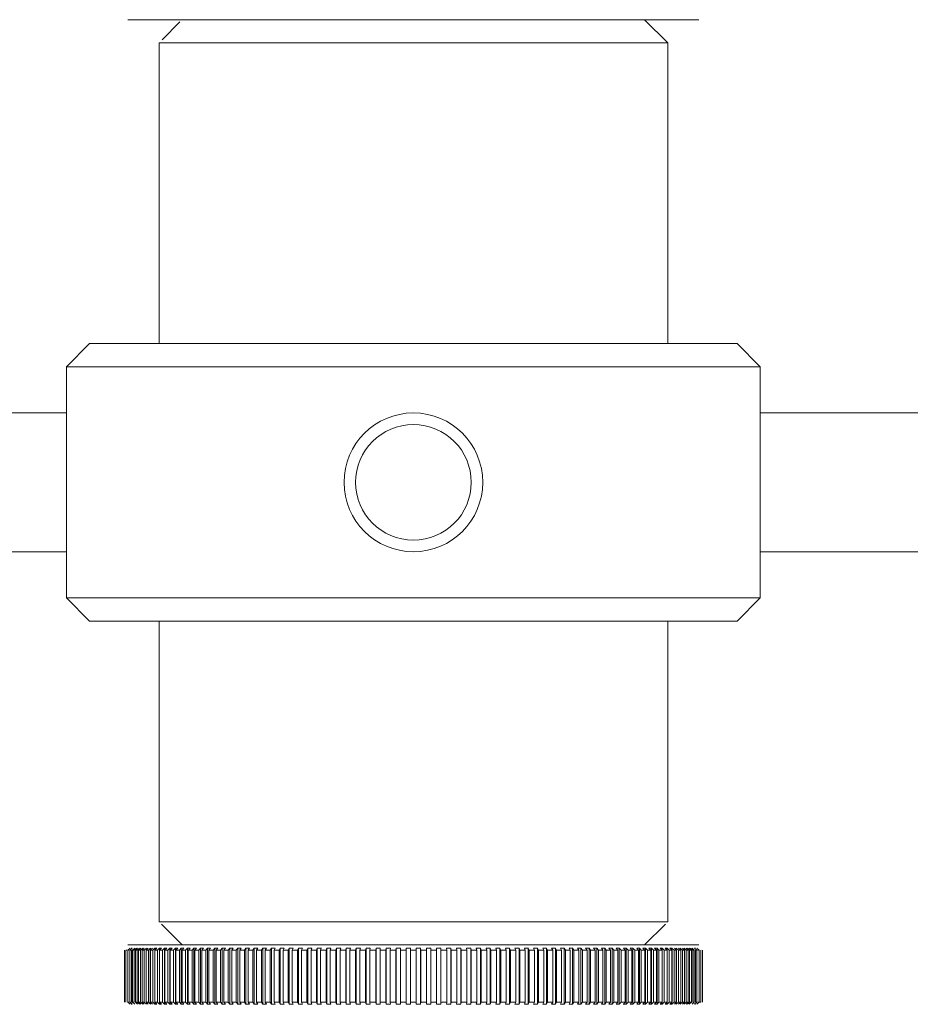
# Model space of a CAD drawing. Header units: millimetres. Extents: x 3925 to 5043, y -86 to 778.
# Tile 13 of 158: x 4188 to 4198, y 236 to 246. Entities that reach past the tile are written whole.
import ezdxf

# ---------------------------------------------------------------- set-up
doc = ezdxf.new("R2010")
doc.units = ezdxf.units.MM
doc.header["$LTSCALE"] = 46.255
doc.layers.add('140-154101-0DXF_CONTINUOUS_LINE', color=7, linetype='CONTINUOUS')

msp = doc.modelspace()

# ---------------------------------------------------------------- linework, layer by layer
at = {"layer": '140-154101-0DXF_CONTINUOUS_LINE', "color": 7, "linetype": 'Continuous', "lineweight": 0}
for p, q in [((4189.6178, 246.4307), (4195.791, 246.4307)), ((4190.181, 246.4071), (4189.9869, 246.2131)), ((4195.4545, 246.1807), (4195.2045, 246.4307)), ((4195.4545, 246.1807), (4189.9545, 246.1807)), ((4189.9545, 246.1807), (4189.9545, 242.9307)), ((4195.4545, 242.9307), (4195.4545, 246.1807)), ((4189.2045, 242.9307), (4188.9545, 242.6807)), ((4196.2045, 242.9307), (4189.2045, 242.9307)), ((4196.4545, 242.6807), (4196.2045, 242.9307)), ((4196.4545, 242.6807), (4188.9545, 242.6807)), ((4188.9545, 242.6807), (4188.9545, 240.1807)), ((4196.4545, 240.1807), (4196.4545, 242.6807)), ((4183.0699, 242.1807), (4188.9545, 242.1807)), ((4196.4545, 242.1805), (4202.3322, 242.1805)), ((4183.0699, 240.6807), (4188.9545, 240.6807)), ((4202.3458, 240.6808), (4196.4545, 240.6808)), ((4196.4545, 240.1807), (4188.9545, 240.1807)), ((4188.9545, 240.1807), (4189.2045, 239.9307)), ((4196.2045, 239.9307), (4196.4545, 240.1807)), ((4189.2045, 239.9307), (4196.2045, 239.9307)), ((4189.9545, 239.9307), (4189.9545, 236.6807)), ((4195.4545, 236.6807), (4195.4545, 239.9307)), ((4195.4545, 236.6807), (4189.9545, 236.6807)), ((4190.2045, 236.4307), (4189.9806, 236.6545)), ((4195.4292, 236.6553), (4195.2045, 236.4307)), ((4189.5808, 235.8118), (4189.5808, 236.3746)), ((4189.5969, 235.8118), (4189.5969, 236.3746)), ((4189.6168, 235.8118), (4189.6168, 236.3746)), ((4189.6414, 236.3968), (4189.6169, 236.3746)), ((4189.6178, 236.4307), (4195.7912, 236.4307)), ((4189.6649, 236.3968), (4189.6405, 236.3746)), ((4189.6405, 235.8118), (4189.6405, 236.3746)), ((4189.6544, 236.3968), (4189.6649, 236.3968)), ((4189.6556, 235.8118), (4189.6556, 236.3746)), ((4189.6921, 236.3968), (4189.6679, 236.3746)), ((4189.6679, 235.8118), (4189.6679, 236.3746)), ((4189.6852, 236.3746), (4189.7093, 236.3968)), ((4189.6852, 235.8118), (4189.6852, 236.3746)), ((4189.7229, 236.3968), (4189.699, 236.3746)), ((4189.699, 235.8118), (4189.699, 236.3746)), ((4189.7183, 236.3746), (4189.7422, 236.3968)), ((4189.7183, 235.8118), (4189.7183, 236.3746)), ((4189.7337, 235.8118), (4189.7337, 236.3746)), ((4189.7574, 236.3968), (4189.7338, 236.3746)), ((4189.7552, 236.3746), (4189.7788, 236.3968)), ((4189.7552, 235.8118), (4189.7552, 236.3746)), ((4189.7721, 235.8118), (4189.7721, 236.3746)), ((4189.7955, 236.3968), (4189.7722, 236.3746)), ((4189.7956, 236.3746), (4189.8189, 236.3968)), ((4189.7956, 235.8118), (4189.7956, 236.3746)), ((4189.8371, 236.3968), (4189.8141, 236.3746)), ((4189.8141, 235.8118), (4189.8141, 236.3746)), ((4189.8396, 236.3746), (4189.8625, 236.3968)), ((4189.8396, 235.8118), (4189.8396, 236.3746)), ((4189.8822, 236.3968), (4189.8596, 236.3746)), ((4189.8596, 235.8118), (4189.8596, 236.3746)), ((4189.8625, 235.7895), (4189.8625, 236.3968)), ((4189.887, 236.3746), (4189.9096, 236.3968)), ((4189.887, 235.8118), (4189.887, 236.3746)), ((4189.9085, 235.8118), (4189.9085, 236.3746)), ((4189.9307, 236.3968), (4189.9086, 236.3746)), ((4189.9096, 236.3968), (4189.9308, 236.3968)), ((4189.9096, 235.7895), (4189.9096, 236.3968)), ((4189.9379, 236.3746), (4189.9601, 236.3968)), ((4189.9379, 235.8118), (4189.9379, 236.3746)), ((4189.9601, 236.3968), (4189.9827, 236.3968)), ((4189.9601, 235.7895), (4189.9601, 236.3968)), ((4189.9827, 236.3968), (4189.9609, 236.3746)), ((4189.9609, 235.8118), (4189.9609, 236.3746)), ((4189.9922, 236.3746), (4190.0139, 236.3968)), ((4189.9922, 235.8118), (4189.9922, 236.3746)), ((4190.0139, 236.3968), (4190.038, 236.3968)), ((4190.0139, 235.7895), (4190.0139, 236.3968)), ((4190.0165, 235.8118), (4190.0165, 236.3746)), ((4190.0379, 236.3968), (4190.0166, 236.3746)), ((4190.0497, 236.3746), (4190.071, 236.3968)), ((4190.0497, 235.8118), (4190.0497, 236.3746)), ((4190.071, 236.3968), (4190.0965, 236.3968)), ((4190.071, 235.7895), (4190.071, 236.3968)), ((4190.0755, 235.8118), (4190.0755, 236.3746)), ((4190.0964, 236.3968), (4190.0756, 236.3746)), ((4190.1105, 236.3746), (4190.1313, 236.3968)), ((4190.1105, 235.8118), (4190.1105, 236.3746)), ((4190.1313, 236.3968), (4190.1581, 236.3968)), ((4190.1313, 235.7895), (4190.1313, 236.3968)), ((4190.1581, 236.3968), (4190.1377, 236.3746)), ((4190.1377, 235.8118), (4190.1377, 236.3746)), ((4190.1745, 236.3746), (4190.1948, 236.3968)), ((4190.1745, 235.8118), (4190.1745, 236.3746)), ((4190.1948, 236.3968), (4190.2229, 236.3968)), ((4190.1948, 235.7895), (4190.1948, 236.3968)), ((4190.2228, 236.3968), (4190.203, 236.3746)), ((4190.203, 235.8118), (4190.203, 236.3746)), ((4190.2415, 236.3746), (4190.2613, 236.3968)), ((4190.2415, 235.8118), (4190.2415, 236.3746)), ((4190.2613, 236.3968), (4190.2907, 236.3968)), ((4190.2613, 235.7895), (4190.2613, 236.3968)), ((4190.2713, 235.8118), (4190.2713, 236.3746)), ((4190.2906, 236.3968), (4190.2714, 236.3746)), ((4190.3116, 236.3746), (4190.3308, 236.3968)), ((4190.3116, 235.8118), (4190.3116, 236.3746)), ((4190.3308, 236.3968), (4190.3614, 236.3968)), ((4190.3308, 235.7895), (4190.3308, 236.3968)), ((4190.3426, 235.8118), (4190.3426, 236.3746)), ((4190.3614, 236.3968), (4190.3427, 236.3746)), ((4190.3845, 236.3746), (4190.4032, 236.3968)), ((4190.3845, 235.8118), (4190.3845, 236.3746)), ((4190.4032, 236.3968), (4190.435, 236.3968)), ((4190.4032, 235.7895), (4190.4032, 236.3968)), ((4190.4168, 235.8118), (4190.4168, 236.3746)), ((4190.4349, 236.3968), (4190.4169, 236.3746)), ((4190.4603, 236.3746), (4190.4784, 236.3968)), ((4190.4603, 235.8118), (4190.4603, 236.3746)), ((4190.4783, 236.3968), (4190.5114, 236.3968)), ((4190.4784, 235.7895), (4190.4784, 236.3968)), ((4190.4938, 235.8118), (4190.4938, 236.3746)), ((4190.5113, 236.3968), (4190.4939, 236.3746)), ((4190.5388, 236.3746), (4190.5563, 236.3968)), ((4190.5388, 235.8118), (4190.5388, 236.3746)), ((4190.5562, 236.3968), (4190.5904, 236.3968)), ((4190.5563, 235.7895), (4190.5563, 236.3968)), ((4190.5903, 236.3968), (4190.5735, 236.3746)), ((4190.5735, 235.8118), (4190.5735, 236.3746)), ((4190.62, 236.3746), (4190.6368, 236.3968)), ((4190.62, 235.8118), (4190.62, 236.3746)), ((4190.6367, 236.3968), (4190.672, 236.3968)), ((4190.6368, 235.7895), (4190.6368, 236.3968)), ((4190.6557, 235.8118), (4190.6557, 236.3746)), ((4190.6719, 236.3968), (4190.6558, 236.3746)), ((4190.7037, 236.3746), (4190.7198, 236.3968)), ((4190.7037, 235.8118), (4190.7037, 236.3746)), ((4190.7198, 236.3968), (4190.7561, 236.3968)), ((4190.7198, 235.7895), (4190.7198, 236.3968)), ((4190.756, 236.3968), (4190.7405, 236.3746)), ((4190.7405, 235.8118), (4190.7405, 236.3746)), ((4190.7898, 236.3746), (4190.8053, 236.3968)), ((4190.7898, 235.8118), (4190.7898, 236.3746)), ((4190.8052, 236.3968), (4190.8426, 236.3968)), ((4190.8053, 235.7895), (4190.8053, 236.3968)), ((4190.8276, 235.8118), (4190.8276, 236.3746)), ((4190.8425, 236.3968), (4190.8277, 236.3746)), ((4190.8783, 236.3746), (4190.893, 236.3968)), ((4190.8783, 235.8118), (4190.8783, 236.3746)), ((4190.893, 236.3968), (4190.9313, 236.3968)), ((4190.893, 235.7895), (4190.893, 236.3968)), ((4190.9312, 236.3968), (4190.9171, 236.3746)), ((4190.9171, 235.8118), (4190.9171, 236.3746)), ((4190.969, 236.3746), (4190.983, 236.3968)), ((4190.969, 235.8118), (4190.969, 236.3746)), ((4190.983, 236.3968), (4191.0222, 236.3968)), ((4190.983, 235.7895), (4190.983, 236.3968)), ((4191.0087, 235.8118), (4191.0087, 236.3746)), ((4191.0221, 236.3968), (4191.0088, 236.3746)), ((4191.0618, 236.3746), (4191.0751, 236.3968)), ((4191.0618, 235.8118), (4191.0618, 236.3746)), ((4191.075, 236.3968), (4191.1151, 236.3968)), ((4191.0751, 235.7895), (4191.0751, 236.3968)), ((4191.115, 236.3968), (4191.1024, 236.3746)), ((4191.1024, 235.8118), (4191.1024, 236.3746)), ((4191.1566, 236.3746), (4191.1691, 236.3968)), ((4191.1566, 235.8118), (4191.1566, 236.3746)), ((4191.1691, 236.3968), (4191.21, 236.3968)), ((4191.1691, 235.7895), (4191.1691, 236.3968)), ((4191.198, 235.8118), (4191.198, 236.3746)), ((4191.2099, 236.3968), (4191.1981, 236.3746)), ((4191.2533, 236.3746), (4191.265, 236.3968)), ((4191.2533, 235.8118), (4191.2533, 236.3746)), ((4191.265, 236.3968), (4191.3067, 236.3968)), ((4191.265, 235.7895), (4191.265, 236.3968)), ((4191.3066, 236.3968), (4191.2955, 236.3746)), ((4191.2955, 235.8118), (4191.2955, 236.3746)), ((4191.3517, 236.3746), (4191.3627, 236.3968)), ((4191.3517, 235.8118), (4191.3517, 236.3746)), ((4191.3627, 236.3968), (4191.4051, 236.3968)), ((4191.3627, 235.7895), (4191.3627, 236.3968)), ((4191.4049, 236.3968), (4191.3947, 236.3746)), ((4191.3947, 235.8118), (4191.3947, 236.3746)), ((4191.4518, 236.3746), (4191.462, 236.3968)), ((4191.4518, 235.8118), (4191.4518, 236.3746)), ((4191.462, 236.3968), (4191.505, 236.3968)), ((4191.462, 235.7895), (4191.462, 236.3968)), ((4191.5049, 236.3968), (4191.4955, 236.3746)), ((4191.4955, 235.8118), (4191.4955, 236.3746)), ((4191.5535, 236.3746), (4191.5629, 236.3968)), ((4191.5535, 235.8118), (4191.5535, 236.3746)), ((4191.5628, 236.3968), (4191.6065, 236.3968)), ((4191.5629, 235.7895), (4191.5629, 236.3968)), ((4191.5977, 235.8118), (4191.5977, 236.3746)), ((4191.6064, 236.3968), (4191.5978, 236.3746)), ((4191.6565, 236.3746), (4191.6651, 236.3968)), ((4191.6565, 235.8118), (4191.6565, 236.3746)), ((4191.665, 236.3968), (4191.7092, 236.3968)), ((4191.6651, 235.7895), (4191.6651, 236.3968)), ((4191.7013, 235.8118), (4191.7013, 236.3746)), ((4191.7091, 236.3968), (4191.7014, 236.3746)), ((4191.7608, 236.3746), (4191.7686, 236.3968)), ((4191.7608, 235.8118), (4191.7608, 236.3746)), ((4191.7685, 236.3968), (4191.8132, 236.3968)), ((4191.7686, 235.7895), (4191.7686, 236.3968)), ((4191.8061, 235.8118), (4191.8061, 236.3746)), ((4191.8131, 236.3968), (4191.8062, 236.3746)), ((4191.8663, 236.3746), (4191.8732, 236.3968)), ((4191.8663, 235.8118), (4191.8663, 236.3746)), ((4191.8732, 236.3968), (4191.9183, 236.3968)), ((4191.8732, 235.7895), (4191.8732, 236.3968)), ((4191.9182, 236.3968), (4191.9121, 236.3746)), ((4191.9121, 235.8118), (4191.9121, 236.3746)), ((4191.9728, 236.3746), (4191.9788, 236.3968)), ((4191.9728, 235.8118), (4191.9728, 236.3746)), ((4191.9788, 236.3968), (4192.0243, 236.3968)), ((4191.9788, 235.7895), (4191.9788, 236.3968)), ((4192.0242, 236.3968), (4192.019, 236.3746)), ((4192.019, 235.8118), (4192.019, 236.3746)), ((4192.0801, 236.3746), (4192.0854, 236.3968)), ((4192.0801, 235.8118), (4192.0801, 236.3746)), ((4192.0853, 236.3968), (4192.1312, 236.3968)), ((4192.0854, 235.7895), (4192.0854, 236.3968)), ((4192.1311, 236.3968), (4192.1267, 236.3746)), ((4192.1267, 235.8118), (4192.1267, 236.3746)), ((4192.1883, 236.3746), (4192.1926, 236.3968)), ((4192.1883, 235.8118), (4192.1883, 236.3746)), ((4192.1926, 236.3968), (4192.2388, 236.3968)), ((4192.1926, 235.7895), (4192.1926, 236.3968)), ((4192.2386, 236.3968), (4192.2351, 236.3746)), ((4192.2351, 235.8118), (4192.2351, 236.3746)), ((4192.297, 236.3746), (4192.3005, 236.3968)), ((4192.297, 235.8118), (4192.297, 236.3746)), ((4192.3005, 236.3968), (4192.3469, 236.3968)), ((4192.3005, 235.7895), (4192.3005, 236.3968)), ((4192.3468, 236.3968), (4192.3441, 236.3746)), ((4192.3441, 235.8118), (4192.3441, 236.3746)), ((4192.4063, 236.3746), (4192.4089, 236.3968)), ((4192.4063, 235.8118), (4192.4063, 236.3746)), ((4192.4089, 236.3968), (4192.4555, 236.3968)), ((4192.4089, 235.7895), (4192.4089, 236.3968)), ((4192.4535, 235.8118), (4192.4535, 236.3746)), ((4192.4553, 236.3968), (4192.4536, 236.3746)), ((4192.5159, 236.3746), (4192.5177, 236.3968)), ((4192.5159, 235.8118), (4192.5159, 236.3746)), ((4192.5176, 236.3968), (4192.5643, 236.3968)), ((4192.5177, 235.7895), (4192.5177, 236.3968)), ((4192.5642, 236.3968), (4192.5633, 236.3746)), ((4192.5633, 235.8118), (4192.5633, 236.3746)), ((4192.6258, 236.3746), (4192.6267, 236.3968)), ((4192.6258, 235.8118), (4192.6258, 236.3746)), ((4192.6266, 236.3968), (4192.6734, 236.3968)), ((4192.6267, 235.7895), (4192.6267, 236.3968)), ((4192.6732, 235.7895), (4192.6732, 236.3968)), ((4192.7045, 236.3746), (4192.6732, 236.3745)), ((4192.7045, 236.3746), (4192.7358, 236.3745)), ((4192.7824, 236.3968), (4192.7357, 236.3968)), ((4192.7357, 235.7895), (4192.7357, 236.3968)), ((4192.7823, 236.3968), (4192.7832, 236.3746)), ((4192.7823, 235.7895), (4192.7823, 236.3968)), ((4192.7832, 236.3746), (4192.7832, 235.8118)), ((4192.8447, 236.3968), (4192.8914, 236.3968)), ((4192.8456, 236.3746), (4192.8448, 236.3968)), ((4192.8457, 236.3746), (4192.8457, 235.8118)), ((4192.8913, 236.3968), (4192.893, 236.3746)), ((4192.8913, 236.3968), (4192.8913, 235.7895)), ((4192.893, 236.3746), (4192.893, 235.8118)), ((4192.9536, 236.3968), (4193.0002, 236.3968)), ((4192.9554, 236.3746), (4192.9536, 236.3968)), ((4192.9554, 236.3746), (4192.9554, 235.8118)), ((4193, 236.3968), (4193.0027, 236.3746)), ((4193, 236.3968), (4193, 235.7895)), ((4193.0027, 236.3746), (4193.0027, 235.8118)), ((4193.0622, 236.3968), (4193.1086, 236.3968)), ((4193.0648, 236.3746), (4193.0622, 236.3968)), ((4193.0649, 236.3746), (4193.0649, 235.8118)), ((4193.1084, 236.3968), (4193.1119, 236.3746)), ((4193.1084, 236.3968), (4193.1084, 235.7895)), ((4193.1119, 236.3746), (4193.1119, 235.8118)), ((4193.1703, 236.3968), (4193.2165, 236.3968)), ((4193.1738, 236.3746), (4193.1703, 236.3968)), ((4193.1739, 236.3746), (4193.1739, 235.8118)), ((4193.2163, 236.3968), (4193.2207, 236.3746)), ((4193.2163, 236.3968), (4193.2163, 235.7895)), ((4193.2207, 236.3746), (4193.2207, 235.8118)), ((4193.2778, 236.3968), (4193.3237, 236.3968)), ((4193.2822, 236.3746), (4193.2779, 236.3968)), ((4193.2823, 236.3746), (4193.2823, 235.8118)), ((4193.3236, 236.3968), (4193.3288, 236.3746)), ((4193.3236, 236.3968), (4193.3236, 235.7895)), ((4193.3288, 236.3746), (4193.3288, 235.8118)), ((4193.3847, 236.3968), (4193.4302, 236.3968)), ((4193.39, 236.3746), (4193.3847, 236.3968)), ((4193.39, 236.3746), (4193.39, 235.8118)), ((4193.4301, 236.3968), (4193.4362, 236.3746)), ((4193.4301, 236.3968), (4193.4301, 235.7895)), ((4193.4362, 236.3746), (4193.4362, 235.8118)), ((4193.4907, 236.3968), (4193.5359, 236.3968)), ((4193.4968, 236.3746), (4193.4908, 236.3968)), ((4193.4969, 236.3746), (4193.4969, 235.8118)), ((4193.5358, 236.3968), (4193.5427, 236.3746)), ((4193.5358, 236.3968), (4193.5358, 235.7895)), ((4193.5427, 236.3746), (4193.5427, 235.8118)), ((4193.5958, 236.3968), (4193.6405, 236.3968)), ((4193.6028, 236.3746), (4193.5958, 236.3968)), ((4193.6028, 236.3746), (4193.6028, 235.8118)), ((4193.6404, 236.3968), (4193.6482, 236.3746)), ((4193.6404, 236.3968), (4193.6404, 235.7895)), ((4193.6482, 236.3746), (4193.6482, 235.8118)), ((4193.6998, 236.3968), (4193.744, 236.3968)), ((4193.7076, 236.3746), (4193.6998, 236.3968)), ((4193.7076, 236.3746), (4193.7076, 235.8118)), ((4193.7439, 236.3968), (4193.7525, 236.3746)), ((4193.7439, 236.3968), (4193.7439, 235.7895)), ((4193.7525, 236.3746), (4193.7525, 235.8118)), ((4193.8026, 236.3968), (4193.8462, 236.3968)), ((4193.8112, 236.3746), (4193.8026, 236.3968)), ((4193.8112, 236.3746), (4193.8112, 235.8118)), ((4193.8461, 236.3968), (4193.8555, 236.3746)), ((4193.8461, 236.3968), (4193.8461, 235.7895)), ((4193.8555, 236.3746), (4193.8555, 235.8118)), ((4193.904, 236.3968), (4193.947, 236.3968)), ((4193.9135, 236.3746), (4193.904, 236.3968)), ((4193.9135, 236.3746), (4193.9135, 235.8118)), ((4193.9469, 236.3968), (4193.9571, 236.3746)), ((4193.9469, 236.3968), (4193.9469, 235.7895)), ((4193.9571, 236.3746), (4193.9571, 235.8118)), ((4194.004, 236.3968), (4194.0463, 236.3968)), ((4194.0142, 236.3746), (4194.004, 236.3968)), ((4194.0143, 236.3746), (4194.0143, 235.8118)), ((4194.0462, 236.3968), (4194.0572, 236.3746)), ((4194.0462, 236.3968), (4194.0462, 235.7895)), ((4194.0572, 236.3746), (4194.0572, 235.8118)), ((4194.1024, 236.3968), (4194.144, 236.3968)), ((4194.1134, 236.3746), (4194.1024, 236.3968)), ((4194.1135, 236.3746), (4194.1135, 235.8118)), ((4194.1439, 236.3968), (4194.1557, 236.3746)), ((4194.1439, 236.3968), (4194.1439, 235.7895)), ((4194.1557, 236.3746), (4194.1557, 235.8118)), ((4194.1991, 236.3968), (4194.2399, 236.3968)), ((4194.2109, 236.3746), (4194.1991, 236.3968)), ((4194.2109, 236.3746), (4194.2109, 235.8118)), ((4194.2398, 236.3968), (4194.2524, 236.3746)), ((4194.2398, 236.3968), (4194.2398, 235.7895)), ((4194.2524, 236.3746), (4194.2524, 235.8118)), ((4194.2939, 236.3968), (4194.334, 236.3968)), ((4194.3065, 236.3746), (4194.294, 236.3968)), ((4194.3066, 236.3746), (4194.3066, 235.8118)), ((4194.3339, 236.3968), (4194.3472, 236.3746)), ((4194.3339, 236.3968), (4194.3339, 235.7895)), ((4194.3472, 236.3746), (4194.3472, 235.8118)), ((4194.3869, 236.3968), (4194.4261, 236.3968)), ((4194.4002, 236.3746), (4194.3869, 236.3968)), ((4194.4003, 236.3746), (4194.4003, 235.8118)), ((4194.426, 236.3968), (4194.44, 236.3746)), ((4194.426, 236.3968), (4194.426, 235.7895)), ((4194.44, 236.3746), (4194.44, 235.8118)), ((4194.4777, 236.3968), (4194.516, 236.3968)), ((4194.4918, 236.3746), (4194.4778, 236.3968)), ((4194.4919, 236.3746), (4194.4919, 235.8118)), ((4194.5159, 236.3968), (4194.5307, 236.3746)), ((4194.5159, 236.3968), (4194.5159, 235.7895)), ((4194.5307, 236.3746), (4194.5307, 235.8118)), ((4194.5665, 236.3968), (4194.6038, 236.3968)), ((4194.5813, 236.3746), (4194.5665, 236.3968)), ((4194.5813, 236.3746), (4194.5813, 235.8118)), ((4194.6037, 236.3968), (4194.6192, 236.3746)), ((4194.6037, 236.3968), (4194.6037, 235.7895)), ((4194.6192, 236.3746), (4194.6192, 235.8118)), ((4194.6529, 236.3968), (4194.6892, 236.3968)), ((4194.6684, 236.3746), (4194.653, 236.3968)), ((4194.6685, 236.3746), (4194.6685, 235.8118)), ((4194.6892, 236.3968), (4194.7053, 236.3746)), ((4194.6892, 236.3968), (4194.6892, 235.7895)), ((4194.7053, 236.3746), (4194.7053, 235.8118)), ((4194.737, 236.3968), (4194.7723, 236.3968)), ((4194.7532, 236.3746), (4194.737, 236.3968)), ((4194.7532, 236.3746), (4194.7532, 235.8118)), ((4194.7722, 236.3968), (4194.789, 236.3746)), ((4194.7722, 236.3968), (4194.7722, 235.7895)), ((4194.789, 236.3746), (4194.789, 235.8118)), ((4194.8186, 236.3968), (4194.8528, 236.3968)), ((4194.8354, 236.3746), (4194.8186, 236.3968)), ((4194.8355, 236.3746), (4194.8355, 235.8118)), ((4194.8527, 236.3968), (4194.8701, 236.3746)), ((4194.8527, 236.3968), (4194.8527, 235.7895)), ((4194.8701, 236.3746), (4194.8701, 235.8118)), ((4194.8976, 236.3968), (4194.9307, 236.3968)), ((4194.9151, 236.3746), (4194.8977, 236.3968)), ((4194.9152, 236.3746), (4194.9152, 235.8118)), ((4194.9306, 236.3968), (4194.9487, 236.3746)), ((4194.9306, 236.3968), (4194.9306, 235.7895)), ((4194.9487, 236.3746), (4194.9487, 235.8118)), ((4194.974, 236.3968), (4195.0059, 236.3968)), ((4194.9921, 236.3746), (4194.974, 236.3968)), ((4194.9921, 236.3746), (4194.9921, 235.8118)), ((4195.0058, 236.3968), (4195.0244, 236.3746)), ((4195.0058, 236.3968), (4195.0058, 235.7895)), ((4195.0244, 236.3746), (4195.0244, 235.8118)), ((4195.0476, 236.3968), (4195.0782, 236.3968)), ((4195.0663, 236.3746), (4195.0476, 236.3968)), ((4195.0663, 236.3746), (4195.0663, 235.8118)), ((4195.0782, 236.3968), (4195.0974, 236.3746)), ((4195.0782, 236.3968), (4195.0782, 235.7895)), ((4195.0974, 236.3746), (4195.0974, 235.8118)), ((4195.1183, 236.3968), (4195.1477, 236.3968)), ((4195.1376, 236.3746), (4195.1183, 236.3968)), ((4195.1376, 236.3746), (4195.1376, 235.8118)), ((4195.1477, 236.3968), (4195.1674, 236.3746)), ((4195.1477, 236.3968), (4195.1477, 235.7895)), ((4195.1674, 236.3746), (4195.1674, 235.8118)), ((4195.1861, 236.3968), (4195.2142, 236.3968)), ((4195.2059, 236.3746), (4195.1861, 236.3968)), ((4195.206, 236.3746), (4195.206, 235.8118)), ((4195.2142, 236.3968), (4195.2345, 236.3746)), ((4195.2142, 236.3968), (4195.2142, 235.7895)), ((4195.2345, 236.3746), (4195.2345, 235.8118)), ((4195.2509, 236.3968), (4195.2777, 236.3968)), ((4195.2712, 236.3746), (4195.2509, 236.3968)), ((4195.2713, 236.3746), (4195.2713, 235.8118)), ((4195.2776, 236.3968), (4195.2984, 236.3746)), ((4195.2776, 236.3968), (4195.2776, 235.7895)), ((4195.2984, 236.3746), (4195.2984, 235.8118)), ((4195.3125, 236.3968), (4195.338, 236.3968)), ((4195.3334, 236.3746), (4195.3126, 236.3968)), ((4195.3334, 236.3746), (4195.3334, 235.8118)), ((4195.3379, 236.3968), (4195.3592, 236.3746)), ((4195.3379, 236.3968), (4195.3379, 235.7895)), ((4195.3592, 236.3746), (4195.3592, 235.8118)), ((4195.371, 236.3968), (4195.3951, 236.3968)), ((4195.3924, 236.3746), (4195.3711, 236.3968)), ((4195.3924, 236.3746), (4195.3924, 235.8118)), ((4195.3951, 236.3968), (4195.4168, 236.3746)), ((4195.3951, 236.3968), (4195.3951, 235.7895)), ((4195.4168, 236.3746), (4195.4168, 235.8118)), ((4195.4263, 236.3968), (4195.4489, 236.3968)), ((4195.4481, 236.3746), (4195.4263, 236.3968)), ((4195.4481, 236.3746), (4195.4481, 235.8118)), ((4195.4489, 236.3968), (4195.4711, 236.3746)), ((4195.4489, 236.3968), (4195.4489, 235.7895)), ((4195.4711, 236.3746), (4195.4711, 235.8118)), ((4195.4782, 236.3968), (4195.4994, 236.3968)), ((4195.5004, 236.3746), (4195.4782, 236.3968)), ((4195.4994, 236.3968), (4195.5219, 236.3746)), ((4195.4994, 236.3968), (4195.4994, 235.7895)), ((4195.5005, 236.3746), (4195.5005, 235.8118)), ((4195.5219, 236.3746), (4195.5219, 235.8118)), ((4195.5493, 236.3746), (4195.5268, 236.3968)), ((4195.5465, 236.3968), (4195.5694, 236.3746)), ((4195.5465, 236.3968), (4195.5465, 235.7895)), ((4195.5494, 236.3746), (4195.5494, 235.8118)), ((4195.5694, 236.3746), (4195.5694, 235.8118)), ((4195.5948, 236.3746), (4195.5719, 236.3968)), ((4195.5901, 236.3968), (4195.6134, 236.3746)), ((4195.5949, 236.3746), (4195.5949, 235.8118)), ((4195.6134, 236.3746), (4195.6134, 235.8118)), ((4195.6368, 236.3746), (4195.6135, 236.3968)), ((4195.6302, 236.3968), (4195.6538, 236.3746)), ((4195.6368, 236.3746), (4195.6368, 235.8118)), ((4195.6752, 236.3746), (4195.6516, 236.3968)), ((4195.6538, 236.3746), (4195.6538, 235.8118)), ((4195.6667, 236.3968), (4195.6906, 236.3746)), ((4195.6752, 236.3746), (4195.6752, 235.8118)), ((4195.7099, 236.3746), (4195.686, 236.3968)), ((4195.6906, 236.3746), (4195.6906, 235.8118)), ((4195.6997, 236.3968), (4195.7238, 236.3746)), ((4195.71, 236.3746), (4195.71, 235.8118)), ((4195.741, 236.3746), (4195.7169, 236.3968)), ((4195.7238, 236.3746), (4195.7238, 235.8118)), ((4195.7411, 236.3746), (4195.7411, 235.8118)), ((4195.7441, 236.3968), (4195.7546, 236.3968)), ((4195.7684, 236.3746), (4195.7441, 236.3968)), ((4195.7533, 236.3746), (4195.7533, 235.8118)), ((4195.7921, 236.3746), (4195.7675, 236.3968)), ((4195.7685, 236.3746), (4195.7685, 235.8118)), ((4195.7922, 236.3746), (4195.7922, 235.8118)), ((4195.8121, 236.3746), (4195.8121, 235.8118)), ((4195.8282, 236.3746), (4195.8282, 235.8118)), ((4189.6169, 235.8118), (4189.6414, 235.7895)), ((4189.6405, 235.8118), (4189.6649, 235.7895)), ((4189.6679, 235.8118), (4189.6921, 235.7895)), ((4189.699, 235.8118), (4189.7229, 235.7895)), ((4189.7422, 235.7895), (4189.7183, 235.8118)), ((4189.7338, 235.8118), (4189.7574, 235.7895)), ((4189.7788, 235.7895), (4189.7552, 235.8118)), ((4189.7722, 235.8118), (4189.7955, 235.7895)), ((4189.8189, 235.7895), (4189.7956, 235.8118)), ((4189.8141, 235.8118), (4189.8371, 235.7895)), ((4189.8625, 235.7895), (4189.8396, 235.8118)), ((4189.8596, 235.8118), (4189.8822, 235.7895)), ((4189.9096, 235.7895), (4189.887, 235.8118)), ((4189.9086, 235.8118), (4189.9307, 235.7895)), ((4189.9601, 235.7895), (4189.9379, 235.8118)), ((4189.9609, 235.8118), (4189.9827, 235.7895)), ((4190.0139, 235.7895), (4189.9922, 235.8118)), ((4190.0166, 235.8118), (4190.0379, 235.7895)), ((4190.071, 235.7895), (4190.0497, 235.8118)), ((4190.0756, 235.8118), (4190.0964, 235.7895)), ((4190.1313, 235.7895), (4190.1105, 235.8118)), ((4190.1377, 235.8118), (4190.1581, 235.7895)), ((4190.1948, 235.7895), (4190.1745, 235.8118)), ((4190.203, 235.8118), (4190.2228, 235.7895)), ((4190.2613, 235.7895), (4190.2415, 235.8118)), ((4190.2714, 235.8118), (4190.2906, 235.7895)), ((4190.3308, 235.7895), (4190.3116, 235.8118)), ((4190.3427, 235.8118), (4190.3614, 235.7895)), ((4190.4032, 235.7895), (4190.3845, 235.8118)), ((4190.4169, 235.8118), (4190.4349, 235.7895)), ((4190.4784, 235.7895), (4190.4603, 235.8118)), ((4190.4939, 235.8118), (4190.5113, 235.7895)), ((4190.5563, 235.7895), (4190.5388, 235.8118)), ((4190.5735, 235.8118), (4190.5903, 235.7895)), ((4190.6368, 235.7895), (4190.62, 235.8118)), ((4190.6558, 235.8118), (4190.6719, 235.7895)), ((4190.7198, 235.7895), (4190.7037, 235.8118)), ((4190.7405, 235.8118), (4190.756, 235.7895)), ((4190.8053, 235.7895), (4190.7898, 235.8118)), ((4190.8277, 235.8118), (4190.8425, 235.7895)), ((4190.893, 235.7895), (4190.8783, 235.8118)), ((4190.9171, 235.8118), (4190.9312, 235.7895)), ((4190.983, 235.7895), (4190.969, 235.8118)), ((4191.0088, 235.8118), (4191.0221, 235.7895)), ((4191.0751, 235.7895), (4191.0618, 235.8118)), ((4191.1024, 235.8118), (4191.115, 235.7895)), ((4191.1691, 235.7895), (4191.1566, 235.8118)), ((4191.1981, 235.8118), (4191.2099, 235.7895)), ((4191.265, 235.7895), (4191.2533, 235.8118)), ((4191.2955, 235.8118), (4191.3066, 235.7895)), ((4191.3627, 235.7895), (4191.3517, 235.8118)), ((4191.3947, 235.8118), (4191.4049, 235.7895)), ((4191.462, 235.7895), (4191.4518, 235.8118)), ((4191.4955, 235.8118), (4191.5049, 235.7895)), ((4191.5629, 235.7895), (4191.5535, 235.8118)), ((4191.5978, 235.8118), (4191.6064, 235.7895)), ((4191.6651, 235.7895), (4191.6565, 235.8118)), ((4191.7014, 235.8118), (4191.7091, 235.7895)), ((4191.7686, 235.7895), (4191.7608, 235.8118)), ((4191.8062, 235.8118), (4191.8131, 235.7895)), ((4191.8732, 235.7895), (4191.8663, 235.8118)), ((4191.9121, 235.8118), (4191.9182, 235.7895)), ((4191.9788, 235.7895), (4191.9728, 235.8118)), ((4192.019, 235.8118), (4192.0242, 235.7895)), ((4192.0854, 235.7895), (4192.0801, 235.8118)), ((4192.1267, 235.8118), (4192.1311, 235.7895)), ((4192.1926, 235.7895), (4192.1883, 235.8118)), ((4192.2351, 235.8118), (4192.2386, 235.7895)), ((4192.3005, 235.7895), (4192.297, 235.8118)), ((4192.3441, 235.8118), (4192.3468, 235.7895)), ((4192.4089, 235.7895), (4192.4063, 235.8118)), ((4192.4536, 235.8118), (4192.4553, 235.7895)), ((4192.5177, 235.7895), (4192.5159, 235.8118)), ((4192.5633, 235.8118), (4192.5642, 235.7895)), ((4192.6267, 235.7895), (4192.6258, 235.8118)), ((4192.6732, 235.8118), (4192.7045, 235.8117)), ((4192.7045, 235.8117), (4192.7358, 235.8118)), ((4192.7832, 235.8118), (4192.7823, 235.7895)), ((4192.8448, 235.7895), (4192.8456, 235.8118)), ((4192.893, 235.8118), (4192.8913, 235.7895)), ((4192.9536, 235.7895), (4192.9554, 235.8118)), ((4193.0027, 235.8118), (4193, 235.7895)), ((4193.0622, 235.7895), (4193.0648, 235.8118)), ((4193.1119, 235.8118), (4193.1084, 235.7895)), ((4193.1703, 235.7895), (4193.1738, 235.8118)), ((4193.2207, 235.8118), (4193.2163, 235.7895)), ((4193.2779, 235.7895), (4193.2822, 235.8118)), ((4193.3288, 235.8118), (4193.3236, 235.7895)), ((4193.3847, 235.7895), (4193.39, 235.8118)), ((4193.4362, 235.8118), (4193.4301, 235.7895)), ((4193.4908, 235.7895), (4193.4968, 235.8118)), ((4193.5427, 235.8118), (4193.5358, 235.7895)), ((4193.5958, 235.7895), (4193.6028, 235.8118)), ((4193.6482, 235.8118), (4193.6404, 235.7895)), ((4193.6998, 235.7895), (4193.7076, 235.8118)), ((4193.7525, 235.8118), (4193.7439, 235.7895)), ((4193.8026, 235.7895), (4193.8112, 235.8118)), ((4193.8555, 235.8118), (4193.8461, 235.7895)), ((4193.904, 235.7895), (4193.9135, 235.8118)), ((4193.9571, 235.8118), (4193.9469, 235.7895)), ((4194.004, 235.7895), (4194.0142, 235.8118)), ((4194.0572, 235.8118), (4194.0462, 235.7895)), ((4194.1024, 235.7895), (4194.1134, 235.8118)), ((4194.1557, 235.8118), (4194.1439, 235.7895)), ((4194.1991, 235.7895), (4194.2109, 235.8118)), ((4194.2524, 235.8118), (4194.2398, 235.7895)), ((4194.294, 235.7895), (4194.3065, 235.8118)), ((4194.3472, 235.8118), (4194.3339, 235.7895)), ((4194.3869, 235.7895), (4194.4002, 235.8118)), ((4194.44, 235.8118), (4194.426, 235.7895)), ((4194.4778, 235.7895), (4194.4918, 235.8118)), ((4194.5307, 235.8118), (4194.5159, 235.7895)), ((4194.5665, 235.7895), (4194.5813, 235.8118)), ((4194.6192, 235.8118), (4194.6037, 235.7895)), ((4194.653, 235.7895), (4194.6684, 235.8118)), ((4194.7053, 235.8118), (4194.6892, 235.7895)), ((4194.737, 235.7895), (4194.7532, 235.8118)), ((4194.789, 235.8118), (4194.7722, 235.7895)), ((4194.8186, 235.7895), (4194.8354, 235.8118)), ((4194.8701, 235.8118), (4194.8527, 235.7895)), ((4194.8977, 235.7895), (4194.9151, 235.8118)), ((4194.9487, 235.8118), (4194.9306, 235.7895)), ((4194.974, 235.7895), (4194.9921, 235.8118)), ((4195.0244, 235.8118), (4195.0058, 235.7895)), ((4195.0476, 235.7895), (4195.0663, 235.8118)), ((4195.0974, 235.8118), (4195.0782, 235.7895)), ((4195.1183, 235.7895), (4195.1376, 235.8118)), ((4195.1674, 235.8118), (4195.1477, 235.7895)), ((4195.1861, 235.7895), (4195.2059, 235.8118)), ((4195.2345, 235.8118), (4195.2142, 235.7895)), ((4195.2509, 235.7895), (4195.2712, 235.8118)), ((4195.2984, 235.8118), (4195.2776, 235.7895)), ((4195.3126, 235.7895), (4195.3334, 235.8118)), ((4195.3592, 235.8118), (4195.3379, 235.7895)), ((4195.3711, 235.7895), (4195.3924, 235.8118)), ((4195.4168, 235.8118), (4195.3951, 235.7895)), ((4195.4263, 235.7895), (4195.4481, 235.8118)), ((4195.4711, 235.8118), (4195.4489, 235.7895)), ((4195.4782, 235.7895), (4195.5004, 235.8118)), ((4195.5219, 235.8118), (4195.4994, 235.7895)), ((4195.5268, 235.7895), (4195.5493, 235.8118)), ((4195.5694, 235.8118), (4195.5465, 235.7895)), ((4195.5719, 235.7895), (4195.5948, 235.8118)), ((4195.6134, 235.8118), (4195.5901, 235.7895)), ((4195.6135, 235.7895), (4195.6368, 235.8118)), ((4195.6538, 235.8118), (4195.6302, 235.7895)), ((4195.6516, 235.7895), (4195.6752, 235.8118)), ((4195.6906, 235.8118), (4195.6667, 235.7895)), ((4195.686, 235.7895), (4195.7099, 235.8118)), ((4195.7169, 235.7895), (4195.741, 235.8118)), ((4195.7441, 235.7895), (4195.7684, 235.8118)), ((4195.7675, 235.7895), (4195.7921, 235.8118)), ((4189.6649, 235.7895), (4189.6544, 235.7895)), ((4189.9308, 235.7895), (4189.9095, 235.7895)), ((4189.9827, 235.7895), (4189.96, 235.7895)), ((4190.0379, 235.7895), (4190.0138, 235.7895)), ((4190.0964, 235.7895), (4190.071, 235.7895)), ((4190.1581, 235.7895), (4190.1313, 235.7895)), ((4190.2229, 235.7895), (4190.1947, 235.7895)), ((4190.2907, 235.7895), (4190.2612, 235.7895)), ((4190.3614, 235.7895), (4190.3307, 235.7895)), ((4190.435, 235.7895), (4190.4031, 235.7895)), ((4190.5113, 235.7895), (4190.4783, 235.7895)), ((4190.5904, 235.7895), (4190.5562, 235.7895)), ((4190.672, 235.7895), (4190.6367, 235.7895)), ((4190.756, 235.7895), (4190.7197, 235.7895)), ((4190.8425, 235.7895), (4190.8052, 235.7895)), ((4190.9312, 235.7895), (4190.8929, 235.7895)), ((4191.0221, 235.7895), (4190.9829, 235.7895)), ((4191.115, 235.7895), (4191.075, 235.7895)), ((4191.2099, 235.7895), (4191.169, 235.7895)), ((4191.3066, 235.7895), (4191.2649, 235.7895)), ((4191.405, 235.7895), (4191.3626, 235.7895)), ((4191.505, 235.7895), (4191.4619, 235.7895)), ((4191.6064, 235.7895), (4191.5628, 235.7895)), ((4191.7092, 235.7895), (4191.665, 235.7895)), ((4191.8132, 235.7895), (4191.7685, 235.7895)), ((4191.9182, 235.7895), (4191.8731, 235.7895)), ((4192.0243, 235.7895), (4191.9787, 235.7895)), ((4192.1311, 235.7895), (4192.0852, 235.7895)), ((4192.2387, 235.7895), (4192.1925, 235.7895)), ((4192.3468, 235.7895), (4192.3004, 235.7895)), ((4192.4554, 235.7895), (4192.4088, 235.7895)), ((4192.5642, 235.7895), (4192.5176, 235.7895)), ((4192.6733, 235.7895), (4192.6265, 235.7895)), ((4192.7356, 235.7895), (4192.7823, 235.7895)), ((4192.8913, 235.7895), (4192.8446, 235.7895)), ((4193.0001, 235.7895), (4192.9535, 235.7895)), ((4193.1085, 235.7895), (4193.0621, 235.7895)), ((4193.2164, 235.7895), (4193.1702, 235.7895)), ((4193.3236, 235.7895), (4193.2778, 235.7895)), ((4193.4302, 235.7895), (4193.3846, 235.7895)), ((4193.5358, 235.7895), (4193.4906, 235.7895)), ((4193.6404, 235.7895), (4193.5957, 235.7895)), ((4193.7439, 235.7895), (4193.6997, 235.7895)), ((4193.8461, 235.7895), (4193.8025, 235.7895)), ((4193.947, 235.7895), (4193.9039, 235.7895)), ((4194.0463, 235.7895), (4194.0039, 235.7895)), ((4194.144, 235.7895), (4194.1023, 235.7895)), ((4194.2399, 235.7895), (4194.199, 235.7895)), ((4194.3339, 235.7895), (4194.2939, 235.7895)), ((4194.426, 235.7895), (4194.3868, 235.7895)), ((4194.516, 235.7895), (4194.4777, 235.7895)), ((4194.6037, 235.7895), (4194.5664, 235.7895)), ((4194.6892, 235.7895), (4194.6529, 235.7895)), ((4194.7722, 235.7895), (4194.7369, 235.7895)), ((4194.8527, 235.7895), (4194.8185, 235.7895)), ((4194.9306, 235.7895), (4194.8976, 235.7895)), ((4195.0058, 235.7895), (4194.9739, 235.7895)), ((4195.0782, 235.7895), (4195.0475, 235.7895)), ((4195.1477, 235.7895), (4195.1183, 235.7895)), ((4195.2142, 235.7895), (4195.1861, 235.7895)), ((4195.2776, 235.7895), (4195.2508, 235.7895)), ((4195.338, 235.7895), (4195.3125, 235.7895)), ((4195.3951, 235.7895), (4195.371, 235.7895)), ((4195.4489, 235.7895), (4195.4262, 235.7895)), ((4195.4994, 235.7895), (4195.4782, 235.7895)), ((4195.7546, 235.7895), (4195.744, 235.7895))]:
    msp.add_line(p, q, dxfattribs=at)
for points in [[(4189.5969, 236.3746), (4189.6005, 236.3746), (4189.6041, 236.3746), (4189.6078, 236.3746)], [(4189.6168, 236.3746), (4189.6212, 236.3746), (4189.6255, 236.3746), (4189.6298, 236.3746)], [(4189.6405, 236.3746), (4189.6455, 236.3746), (4189.6506, 236.3746), (4189.6556, 236.3746)], [(4189.6679, 236.3746), (4189.6736, 236.3746), (4189.6794, 236.3746), (4189.6851, 236.3746)], [(4189.699, 236.3746), (4189.7054, 236.3746), (4189.7119, 236.3746), (4189.7183, 236.3746)], [(4189.7337, 236.3746), (4189.7409, 236.3746), (4189.748, 236.3746), (4189.7552, 236.3746)], [(4189.7721, 236.3746), (4189.7799, 236.3746), (4189.7878, 236.3746), (4189.7956, 236.3746)], [(4189.8141, 236.3746), (4189.8226, 236.3746), (4189.831, 236.3746), (4189.8395, 236.3746)], [(4189.8596, 236.3746), (4189.8687, 236.3746), (4189.8778, 236.3746), (4189.887, 236.3746)], [(4189.9085, 236.3746), (4189.9183, 236.3746), (4189.9281, 236.3746), (4189.9379, 236.3746)], [(4189.9609, 236.3746), (4189.9713, 236.3746), (4189.9817, 236.3746), (4189.9921, 236.3746)], [(4190.0165, 236.3746), (4190.0276, 236.3746), (4190.0386, 236.3746), (4190.0497, 236.3746)], [(4190.0755, 236.3746), (4190.0872, 236.3746), (4190.0988, 236.3746), (4190.1105, 236.3746)], [(4190.1377, 236.3746), (4190.15, 236.3746), (4190.1622, 236.3746), (4190.1745, 236.3746)], [(4190.203, 236.3746), (4190.2158, 236.3746), (4190.2287, 236.3746), (4190.2415, 236.3746)], [(4190.2713, 236.3746), (4190.2847, 236.3746), (4190.2981, 236.3746), (4190.3116, 236.3746)], [(4190.3426, 236.3746), (4190.3566, 236.3746), (4190.3705, 236.3746), (4190.3845, 236.3746)], [(4190.4168, 236.3746), (4190.4313, 236.3746), (4190.4458, 236.3746), (4190.4603, 236.3746)], [(4190.4938, 236.3746), (4190.5088, 236.3746), (4190.5238, 236.3746), (4190.5388, 236.3746)], [(4190.5735, 236.3746), (4190.589, 236.3746), (4190.6045, 236.3746), (4190.62, 236.3746)], [(4190.6557, 236.3746), (4190.6717, 236.3746), (4190.6877, 236.3746), (4190.7037, 236.3746)], [(4190.7405, 236.3746), (4190.7569, 236.3746), (4190.7734, 236.3746), (4190.7898, 236.3746)], [(4190.8276, 236.3746), (4190.8445, 236.3746), (4190.8614, 236.3746), (4190.8783, 236.3746)], [(4190.9171, 236.3746), (4190.9344, 236.3746), (4190.9517, 236.3746), (4190.969, 236.3746)], [(4191.0087, 236.3746), (4191.0264, 236.3746), (4191.0441, 236.3746), (4191.0618, 236.3746)], [(4191.1024, 236.3746), (4191.1205, 236.3746), (4191.1385, 236.3746), (4191.1566, 236.3746)], [(4191.198, 236.3746), (4191.2164, 236.3746), (4191.2348, 236.3746), (4191.2533, 236.3746)], [(4191.2955, 236.3746), (4191.3142, 236.3746), (4191.333, 236.3746), (4191.3517, 236.3746)], [(4191.3947, 236.3746), (4191.4137, 236.3746), (4191.4328, 236.3746), (4191.4518, 236.3746)], [(4191.4955, 236.3746), (4191.5148, 236.3746), (4191.5341, 236.3746), (4191.5535, 236.3746)], [(4191.5977, 236.3746), (4191.6173, 236.3746), (4191.6369, 236.3746), (4191.6565, 236.3746)], [(4191.7013, 236.3746), (4191.7212, 236.3746), (4191.741, 236.3746), (4191.7608, 236.3746)], [(4191.8061, 236.3746), (4191.8262, 236.3746), (4191.8462, 236.3746), (4191.8663, 236.3746)], [(4191.9121, 236.3746), (4191.9323, 236.3746), (4191.9525, 236.3746), (4191.9728, 236.3746)], [(4192.019, 236.3746), (4192.0394, 236.3746), (4192.0597, 236.3746), (4192.0802, 236.3746)], [(4192.1267, 236.3746), (4192.1472, 236.3746), (4192.1677, 236.3746), (4192.1883, 236.3746)], [(4192.2351, 236.3746), (4192.2558, 236.3746), (4192.2764, 236.3746), (4192.2971, 236.3746)], [(4192.3441, 236.3746), (4192.3649, 236.3746), (4192.3856, 236.3746), (4192.4063, 236.3746)], [(4192.4535, 236.3746), (4192.4744, 236.3746), (4192.4951, 236.3746), (4192.516, 236.3746)], [(4192.5633, 236.3746), (4192.5841, 236.3746), (4192.605, 236.3746), (4192.6258, 236.3746)], [(4192.7831, 236.3746), (4192.804, 236.3746), (4192.8248, 236.3746), (4192.8457, 236.3746)], [(4192.893, 236.3746), (4192.9138, 236.3746), (4192.9346, 236.3746), (4192.9554, 236.3746)], [(4193.0026, 236.3746), (4193.0234, 236.3746), (4193.0441, 236.3746), (4193.0649, 236.3746)], [(4193.1119, 236.3746), (4193.1326, 236.3746), (4193.1532, 236.3746), (4193.1739, 236.3746)], [(4193.2207, 236.3746), (4193.2412, 236.3746), (4193.2617, 236.3746), (4193.2823, 236.3746)], [(4193.3288, 236.3746), (4193.3492, 236.3746), (4193.3696, 236.3746), (4193.39, 236.3746)], [(4193.4362, 236.3746), (4193.4564, 236.3746), (4193.4766, 236.3746), (4193.4969, 236.3746)], [(4193.5427, 236.3746), (4193.5627, 236.3746), (4193.5828, 236.3746), (4193.6028, 236.3746)], [(4193.6481, 236.3746), (4193.668, 236.3746), (4193.6878, 236.3746), (4193.7076, 236.3746)], [(4193.7524, 236.3746), (4193.7721, 236.3746), (4193.7916, 236.3746), (4193.8112, 236.3746)], [(4193.8555, 236.3746), (4193.8748, 236.3746), (4193.8942, 236.3746), (4193.9135, 236.3746)], [(4193.9571, 236.3746), (4193.9762, 236.3746), (4193.9952, 236.3746), (4194.0143, 236.3746)], [(4194.0572, 236.3746), (4194.076, 236.3746), (4194.0947, 236.3746), (4194.1135, 236.3746)], [(4194.1557, 236.3746), (4194.1741, 236.3746), (4194.1925, 236.3746), (4194.2109, 236.3746)], [(4194.2524, 236.3746), (4194.2705, 236.3746), (4194.2885, 236.3746), (4194.3066, 236.3746)], [(4194.3472, 236.3746), (4194.3649, 236.3746), (4194.3826, 236.3746), (4194.4003, 236.3746)], [(4194.44, 236.3746), (4194.4573, 236.3746), (4194.4746, 236.3746), (4194.4919, 236.3746)], [(4194.5307, 236.3746), (4194.5476, 236.3746), (4194.5644, 236.3746), (4194.5813, 236.3746)], [(4194.6192, 236.3746), (4194.6356, 236.3746), (4194.652, 236.3746), (4194.6685, 236.3746)], [(4194.7053, 236.3746), (4194.7213, 236.3746), (4194.7372, 236.3746), (4194.7532, 236.3746)], [(4194.789, 236.3746), (4194.8045, 236.3746), (4194.82, 236.3746), (4194.8355, 236.3746)], [(4194.8701, 236.3746), (4194.8852, 236.3746), (4194.9001, 236.3746), (4194.9152, 236.3746)], [(4194.9487, 236.3746), (4194.9632, 236.3746), (4194.9776, 236.3746), (4194.9921, 236.3746)], [(4195.0244, 236.3746), (4195.0384, 236.3746), (4195.0524, 236.3746), (4195.0663, 236.3746)], [(4195.0974, 236.3746), (4195.1108, 236.3746), (4195.1242, 236.3746), (4195.1376, 236.3746)], [(4195.1675, 236.3746), (4195.1803, 236.3746), (4195.1931, 236.3746), (4195.206, 236.3746)], [(4195.2345, 236.3746), (4195.2468, 236.3746), (4195.259, 236.3746), (4195.2713, 236.3746)], [(4195.2985, 236.3746), (4195.3101, 236.3746), (4195.3218, 236.3746), (4195.3334, 236.3746)], [(4195.3593, 236.3746), (4195.3703, 236.3746), (4195.3814, 236.3746), (4195.3924, 236.3746)], [(4195.4168, 236.3746), (4195.4273, 236.3746), (4195.4377, 236.3746), (4195.4481, 236.3746)], [(4195.4711, 236.3746), (4195.4809, 236.3746), (4195.4907, 236.3746), (4195.5005, 236.3746)], [(4195.522, 236.3746), (4195.5311, 236.3746), (4195.5402, 236.3746), (4195.5494, 236.3746)], [(4195.5694, 236.3746), (4195.5779, 236.3746), (4195.5864, 236.3746), (4195.5949, 236.3746)], [(4195.6134, 236.3746), (4195.6212, 236.3746), (4195.629, 236.3746), (4195.6368, 236.3746)], [(4195.6538, 236.3746), (4195.6609, 236.3746), (4195.6681, 236.3746), (4195.6752, 236.3746)], [(4195.6906, 236.3746), (4195.6971, 236.3746), (4195.7035, 236.3746), (4195.71, 236.3746)], [(4195.7238, 236.3746), (4195.7296, 236.3746), (4195.7353, 236.3746), (4195.7411, 236.3746)], [(4195.7533, 236.3746), (4195.7584, 236.3746), (4195.7634, 236.3746), (4195.7685, 236.3746)], [(4195.7791, 236.3746), (4195.7835, 236.3746), (4195.7878, 236.3746), (4195.7922, 236.3746)], [(4189.6298, 235.8118), (4189.6255, 235.8117), (4189.6212, 235.8117), (4189.6168, 235.8118)], [(4189.6556, 235.8118), (4189.6506, 235.8117), (4189.6455, 235.8117), (4189.6405, 235.8118)], [(4189.6851, 235.8118), (4189.6794, 235.8117), (4189.6736, 235.8117), (4189.6679, 235.8118)], [(4189.7183, 235.8118), (4189.7119, 235.8117), (4189.7054, 235.8117), (4189.699, 235.8118)], [(4189.7552, 235.8118), (4189.748, 235.8117), (4189.7409, 235.8117), (4189.7337, 235.8118)], [(4189.7956, 235.8118), (4189.7878, 235.8117), (4189.7799, 235.8117), (4189.7721, 235.8118)], [(4189.8395, 235.8118), (4189.831, 235.8117), (4189.8226, 235.8117), (4189.8141, 235.8118)], [(4189.887, 235.8118), (4189.8778, 235.8117), (4189.8687, 235.8117), (4189.8596, 235.8118)], [(4189.9379, 235.8118), (4189.9281, 235.8117), (4189.9183, 235.8117), (4189.9085, 235.8118)], [(4189.9921, 235.8118), (4189.9817, 235.8117), (4189.9713, 235.8117), (4189.9609, 235.8118)], [(4190.0497, 235.8118), (4190.0386, 235.8117), (4190.0276, 235.8117), (4190.0165, 235.8118)], [(4190.1105, 235.8118), (4190.0988, 235.8117), (4190.0872, 235.8117), (4190.0755, 235.8118)], [(4190.1745, 235.8118), (4190.1622, 235.8117), (4190.15, 235.8117), (4190.1377, 235.8118)], [(4190.2415, 235.8118), (4190.2287, 235.8117), (4190.2158, 235.8117), (4190.203, 235.8118)], [(4190.3116, 235.8118), (4190.2981, 235.8117), (4190.2847, 235.8117), (4190.2713, 235.8118)], [(4190.3845, 235.8118), (4190.3705, 235.8117), (4190.3566, 235.8117), (4190.3426, 235.8118)], [(4190.4603, 235.8118), (4190.4458, 235.8117), (4190.4313, 235.8117), (4190.4168, 235.8118)], [(4190.5388, 235.8118), (4190.5238, 235.8117), (4190.5088, 235.8117), (4190.4938, 235.8118)], [(4190.62, 235.8118), (4190.6045, 235.8117), (4190.589, 235.8117), (4190.5735, 235.8118)], [(4190.7037, 235.8118), (4190.6877, 235.8117), (4190.6717, 235.8117), (4190.6557, 235.8118)], [(4190.7898, 235.8118), (4190.7734, 235.8117), (4190.7569, 235.8117), (4190.7405, 235.8118)], [(4190.8783, 235.8118), (4190.8614, 235.8117), (4190.8445, 235.8117), (4190.8276, 235.8118)], [(4190.969, 235.8118), (4190.9517, 235.8117), (4190.9344, 235.8117), (4190.9171, 235.8118)], [(4191.0618, 235.8118), (4191.0441, 235.8117), (4191.0264, 235.8117), (4191.0087, 235.8118)], [(4191.1566, 235.8118), (4191.1385, 235.8117), (4191.1205, 235.8117), (4191.1024, 235.8118)], [(4191.2533, 235.8118), (4191.2348, 235.8117), (4191.2164, 235.8117), (4191.198, 235.8118)], [(4191.3517, 235.8118), (4191.333, 235.8117), (4191.3142, 235.8117), (4191.2955, 235.8118)], [(4191.4518, 235.8118), (4191.4328, 235.8117), (4191.4137, 235.8117), (4191.3947, 235.8118)], [(4191.5535, 235.8118), (4191.5341, 235.8117), (4191.5148, 235.8117), (4191.4955, 235.8118)], [(4191.6565, 235.8118), (4191.6369, 235.8117), (4191.6173, 235.8117), (4191.5977, 235.8118)], [(4191.7608, 235.8118), (4191.741, 235.8117), (4191.7212, 235.8117), (4191.7013, 235.8118)], [(4191.8663, 235.8118), (4191.8462, 235.8117), (4191.8262, 235.8117), (4191.8061, 235.8118)], [(4191.9728, 235.8118), (4191.9525, 235.8117), (4191.9323, 235.8117), (4191.9121, 235.8118)], [(4192.0802, 235.8118), (4192.0597, 235.8117), (4192.0394, 235.8117), (4192.019, 235.8118)], [(4192.1883, 235.8118), (4192.1677, 235.8117), (4192.1472, 235.8117), (4192.1267, 235.8118)], [(4192.2971, 235.8118), (4192.2764, 235.8117), (4192.2558, 235.8117), (4192.2351, 235.8118)], [(4192.4063, 235.8118), (4192.3856, 235.8117), (4192.3649, 235.8117), (4192.3441, 235.8118)], [(4192.516, 235.8118), (4192.4951, 235.8117), (4192.4744, 235.8117), (4192.4535, 235.8118)], [(4192.6258, 235.8118), (4192.605, 235.8117), (4192.5841, 235.8117), (4192.5633, 235.8118)], [(4192.8457, 235.8118), (4192.8248, 235.8117), (4192.804, 235.8117), (4192.7831, 235.8118)], [(4192.9554, 235.8118), (4192.9346, 235.8117), (4192.9138, 235.8117), (4192.893, 235.8118)], [(4193.0649, 235.8118), (4193.0441, 235.8117), (4193.0234, 235.8117), (4193.0026, 235.8118)], [(4193.1739, 235.8118), (4193.1532, 235.8117), (4193.1326, 235.8117), (4193.1119, 235.8118)], [(4193.2823, 235.8118), (4193.2617, 235.8117), (4193.2412, 235.8117), (4193.2207, 235.8118)], [(4193.39, 235.8118), (4193.3696, 235.8117), (4193.3492, 235.8117), (4193.3288, 235.8118)], [(4193.4969, 235.8118), (4193.4766, 235.8117), (4193.4564, 235.8117), (4193.4362, 235.8118)], [(4193.6028, 235.8118), (4193.5828, 235.8117), (4193.5627, 235.8117), (4193.5427, 235.8118)], [(4193.7076, 235.8118), (4193.6878, 235.8117), (4193.668, 235.8117), (4193.6481, 235.8118)], [(4193.8112, 235.8118), (4193.7916, 235.8117), (4193.7721, 235.8117), (4193.7524, 235.8118)], [(4193.9135, 235.8118), (4193.8941, 235.8117), (4193.8748, 235.8117), (4193.8555, 235.8118)], [(4194.0143, 235.8118), (4193.9952, 235.8117), (4193.9762, 235.8117), (4193.9571, 235.8118)], [(4194.1135, 235.8118), (4194.0947, 235.8117), (4194.076, 235.8117), (4194.0572, 235.8118)], [(4194.2109, 235.8118), (4194.1925, 235.8117), (4194.1741, 235.8117), (4194.1557, 235.8118)], [(4194.3066, 235.8118), (4194.2885, 235.8117), (4194.2705, 235.8117), (4194.2524, 235.8118)], [(4194.4003, 235.8118), (4194.3826, 235.8117), (4194.3649, 235.8117), (4194.3472, 235.8118)], [(4194.4919, 235.8118), (4194.4746, 235.8117), (4194.4573, 235.8117), (4194.44, 235.8118)], [(4194.5813, 235.8118), (4194.5644, 235.8117), (4194.5476, 235.8117), (4194.5307, 235.8118)], [(4194.6685, 235.8118), (4194.652, 235.8117), (4194.6356, 235.8117), (4194.6192, 235.8118)], [(4194.7532, 235.8118), (4194.7372, 235.8117), (4194.7213, 235.8117), (4194.7053, 235.8118)], [(4194.8355, 235.8118), (4194.82, 235.8117), (4194.8045, 235.8117), (4194.789, 235.8118)], [(4194.9152, 235.8118), (4194.9001, 235.8117), (4194.8852, 235.8117), (4194.8701, 235.8118)], [(4194.9921, 235.8118), (4194.9776, 235.8117), (4194.9632, 235.8117), (4194.9487, 235.8118)], [(4195.0663, 235.8118), (4195.0524, 235.8117), (4195.0384, 235.8117), (4195.0244, 235.8118)], [(4195.1376, 235.8118), (4195.1242, 235.8117), (4195.1108, 235.8117), (4195.0974, 235.8118)], [(4195.206, 235.8118), (4195.1931, 235.8117), (4195.1803, 235.8117), (4195.1675, 235.8118)], [(4195.2713, 235.8118), (4195.259, 235.8117), (4195.2468, 235.8117), (4195.2345, 235.8118)], [(4195.3334, 235.8118), (4195.3218, 235.8117), (4195.3101, 235.8117), (4195.2985, 235.8118)], [(4195.3924, 235.8118), (4195.3814, 235.8117), (4195.3703, 235.8117), (4195.3593, 235.8118)], [(4195.4481, 235.8118), (4195.4377, 235.8117), (4195.4273, 235.8117), (4195.4168, 235.8118)], [(4195.5005, 235.8118), (4195.4907, 235.8117), (4195.4809, 235.8117), (4195.4711, 235.8118)], [(4195.5494, 235.8118), (4195.5402, 235.8117), (4195.5311, 235.8117), (4195.522, 235.8118)], [(4195.5949, 235.8118), (4195.5864, 235.8117), (4195.5779, 235.8117), (4195.5694, 235.8118)], [(4195.6368, 235.8118), (4195.629, 235.8117), (4195.6212, 235.8117), (4195.6134, 235.8118)], [(4195.6752, 235.8118), (4195.6681, 235.8117), (4195.6609, 235.8117), (4195.6538, 235.8118)], [(4195.71, 235.8118), (4195.7035, 235.8117), (4195.6971, 235.8117), (4195.6906, 235.8118)], [(4195.7411, 235.8118), (4195.7353, 235.8117), (4195.7296, 235.8117), (4195.7238, 235.8118)], [(4195.7685, 235.8118), (4195.7634, 235.8117), (4195.7584, 235.8117), (4195.7533, 235.8118)], [(4195.7922, 235.8118), (4195.7878, 235.8117), (4195.7835, 235.8117), (4195.7791, 235.8118)], [(4195.8121, 235.8118), (4195.8084, 235.8117), (4195.8048, 235.8117), (4195.8012, 235.8118)]]:
    msp.add_lwpolyline(points, dxfattribs=at)
for radius in [0.75, 0.625]:
    msp.add_circle((4192.7045, 241.4307), radius, dxfattribs=at)

doc.saveas('drawing.dxf')
